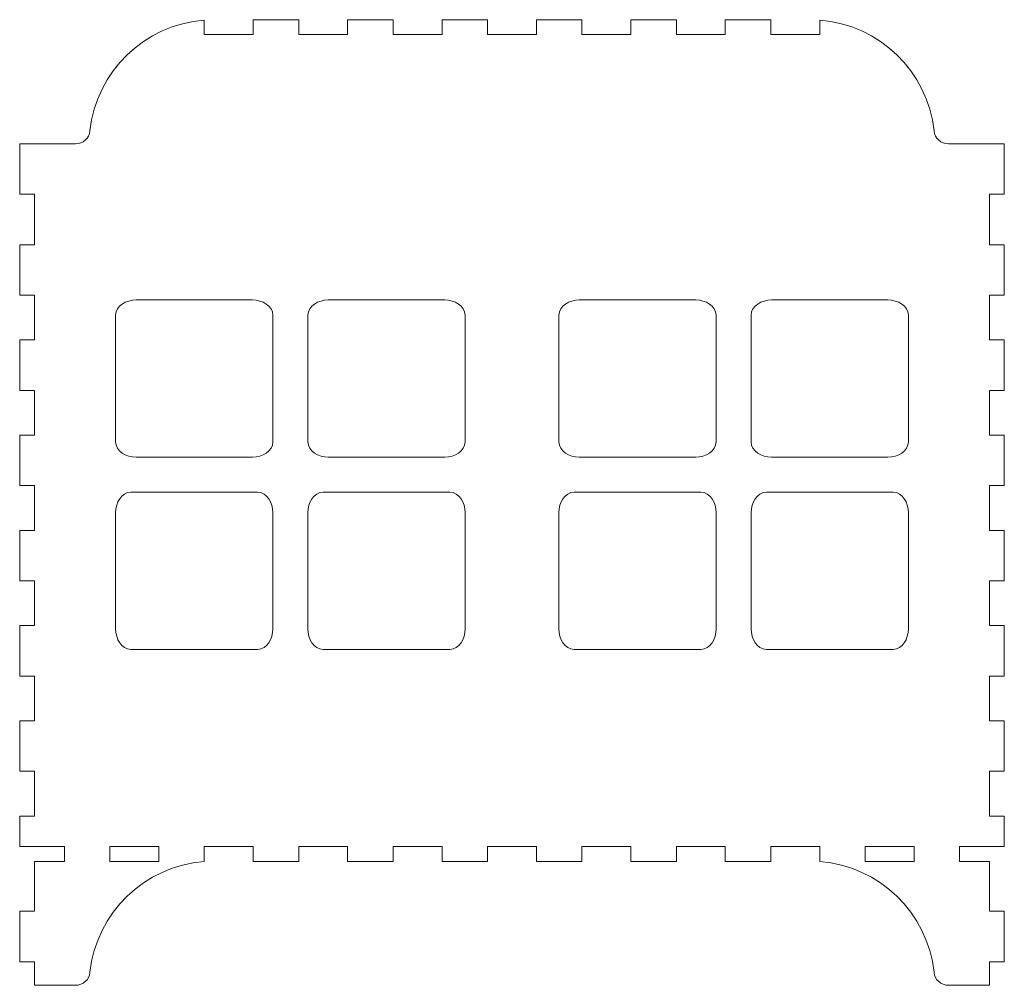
# Model space of a CAD drawing. Header units: millimetres. Extents: x -930 to 1034, y -929 to 949.
# Tile 3 of 31: x -694 to -496, y -523 to -328. Entities that reach past the tile are written whole.
import ezdxf

# ---------------------------------------------------------------- set-up
doc = ezdxf.new("R2010")
doc.units = ezdxf.units.MM
doc.header["$MEASUREMENT"] = 0
doc.layers.add('Layer 1', color=7, linetype='Continuous')

msp = doc.modelspace()

# ---------------------------------------------------------------- linework, layer by layer
at = {"layer": 'Layer 1', "color": 250, "lineweight": 9}
for points, knots in [([(-499.2557, -392.7118), (-499.2557, -392.7118), (-499.2557, -383.6951), (-499.2557, -383.6951), (-499.2557, -383.6951), (-499.2557, -383.6951), (-496.2559, -383.6951), (-496.2559, -383.6951), (-496.2559, -383.6951), (-496.2559, -383.6951), (-496.2559, -373.5451), (-496.2559, -373.5451), (-496.2559, -373.5451), (-496.2559, -373.5451), (-499.2557, -373.5451), (-499.2557, -373.5451), (-499.2557, -373.5451), (-499.2557, -373.5451), (-499.2557, -363.3951), (-499.2557, -363.3951), (-499.2557, -363.3951), (-499.2557, -363.3951), (-496.2559, -363.3951), (-496.2559, -363.3951), (-496.2559, -363.3951), (-496.2559, -363.3951), (-496.2559, -353.2451), (-496.2559, -353.2451), (-496.2559, -353.2451), (-496.2559, -353.2451), (-507.4918, -353.2451), (-507.4918, -353.2451), (-507.4918, -353.2451), (-508.9858, -353.2451), (-510.2399, -352.119), (-510.3998, -350.6335), (-510.3998, -350.6335), (-511.6939, -338.6256), (-521.3639, -329.2463), (-533.4055, -328.3191), (-533.4055, -328.3191), (-533.4055, -328.3191), (-533.4055, -331.2448), (-533.4055, -331.2448), (-533.4055, -331.2448), (-533.4055, -331.2448), (-543.2556, -331.2448), (-543.2556, -331.2448), (-543.2556, -331.2448), (-543.2556, -331.2448), (-543.2556, -328.245), (-543.2556, -328.245), (-543.2556, -328.245), (-543.2556, -328.245), (-552.4055, -328.245), (-552.4055, -328.245), (-552.4055, -328.245), (-552.4055, -328.245), (-552.4055, -331.2448), (-552.4055, -331.2448), (-552.4055, -331.2448), (-552.4055, -331.2448), (-562.2556, -331.2448), (-562.2556, -331.2448), (-562.2556, -331.2448), (-562.2556, -331.2448), (-562.2556, -328.245), (-562.2556, -328.245), (-562.2556, -328.245), (-562.2556, -328.245), (-571.4056, -328.245), (-571.4056, -328.245), (-571.4056, -328.245), (-571.4056, -328.245), (-571.4056, -331.2448), (-571.4056, -331.2448), (-571.4056, -331.2448), (-571.4056, -331.2448), (-581.2555, -331.2448), (-581.2555, -331.2448), (-581.2555, -331.2448), (-581.2555, -331.2448), (-581.2555, -328.245), (-581.2555, -328.245), (-581.2555, -328.245), (-581.2555, -328.245), (-590.4055, -328.245), (-590.4055, -328.245), (-590.4055, -328.245), (-590.4055, -328.245), (-590.4055, -331.2448), (-590.4055, -331.2448), (-590.4055, -331.2448), (-590.4055, -331.2448), (-600.2556, -331.2448), (-600.2556, -331.2448), (-600.2556, -331.2448), (-600.2556, -331.2448), (-600.2556, -328.245), (-600.2556, -328.245), (-600.2556, -328.245), (-600.2556, -328.245), (-609.4055, -328.245), (-609.4055, -328.245), (-609.4055, -328.245), (-609.4055, -328.245), (-609.4055, -331.2448), (-609.4055, -331.2448), (-609.4055, -331.2448), (-609.4055, -331.2448), (-619.2556, -331.2448), (-619.2556, -331.2448), (-619.2556, -331.2448), (-619.2556, -331.2448), (-619.2556, -328.245), (-619.2556, -328.245), (-619.2556, -328.245), (-619.2556, -328.245), (-628.4056, -328.245), (-628.4056, -328.245), (-628.4056, -328.245), (-628.4056, -328.245), (-628.4056, -331.2448), (-628.4056, -331.2448), (-628.4056, -331.2448), (-628.4056, -331.2448), (-638.2555, -331.2448), (-638.2555, -331.2448), (-638.2555, -331.2448), (-638.2555, -331.2448), (-638.2555, -328.245), (-638.2555, -328.245), (-638.2555, -328.245), (-638.2555, -328.245), (-647.4055, -328.245), (-647.4055, -328.245), (-647.4055, -328.245), (-647.4055, -328.245), (-647.4055, -331.2448), (-647.4055, -331.2448), (-647.4055, -331.2448), (-647.4055, -331.2448), (-657.2555, -331.2448), (-657.2555, -331.2448), (-657.2555, -331.2448), (-657.2555, -331.2448), (-657.2555, -328.3191), (-657.2555, -328.3191), (-657.2555, -328.3191), (-669.2973, -329.2463), (-678.9673, -338.6256), (-680.2612, -350.6335), (-680.2612, -350.6335), (-680.4213, -352.119), (-681.6753, -353.2451), (-683.1693, -353.2451), (-683.1693, -353.2451), (-683.1693, -353.2451), (-694.4052, -353.2451), (-694.4052, -353.2451), (-694.4052, -353.2451), (-694.4052, -353.2451), (-694.4052, -363.3951), (-694.4052, -363.3951), (-694.4052, -363.3951), (-694.4052, -363.3951), (-691.4055, -363.3951), (-691.4055, -363.3951), (-691.4055, -363.3951), (-691.4055, -363.3951), (-691.4055, -373.5451), (-691.4055, -373.5451), (-691.4055, -373.5451), (-691.4055, -373.5451), (-694.4052, -373.5451), (-694.4052, -373.5451), (-694.4052, -373.5451), (-694.4052, -373.5451), (-694.4052, -383.6951), (-694.4052, -383.6951), (-694.4052, -383.6951), (-694.4052, -383.6951), (-691.4055, -383.6951), (-691.4055, -383.6951), (-691.4055, -383.6951), (-691.4055, -383.6951), (-691.4055, -392.7118), (-691.4055, -392.7118), (-691.4055, -392.7118), (-691.4055, -392.7118), (-694.4052, -392.7118), (-694.4052, -392.7118), (-694.4052, -392.7118), (-694.4052, -392.7118), (-694.4052, -402.8618), (-694.4052, -402.8618), (-694.4052, -402.8618), (-694.4052, -402.8618), (-691.4055, -402.8618), (-691.4055, -402.8618), (-691.4055, -402.8618), (-691.4055, -402.8618), (-691.4055, -411.8785), (-691.4055, -411.8785), (-691.4055, -411.8785), (-691.4055, -411.8785), (-694.4052, -411.8785), (-694.4052, -411.8785), (-694.4052, -411.8785), (-694.4052, -411.8785), (-694.4052, -422.0285), (-694.4052, -422.0285), (-694.4052, -422.0285), (-694.4052, -422.0285), (-691.4055, -422.0285), (-691.4055, -422.0285), (-691.4055, -422.0285), (-691.4055, -422.0285), (-691.4055, -431.0452), (-691.4055, -431.0452), (-691.4055, -431.0452), (-691.4055, -431.0452), (-694.4052, -431.0452), (-694.4052, -431.0452), (-694.4052, -431.0452), (-694.4052, -431.0452), (-694.4052, -441.1952), (-694.4052, -441.1952), (-694.4052, -441.1952), (-694.4052, -441.1952), (-691.4055, -441.1952), (-691.4055, -441.1952), (-691.4055, -441.1952), (-691.4055, -441.1952), (-691.4055, -450.2119), (-691.4055, -450.2119), (-691.4055, -450.2119), (-691.4055, -450.2119), (-694.4052, -450.2119), (-694.4052, -450.2119), (-694.4052, -450.2119), (-694.4052, -450.2119), (-694.4052, -460.3619), (-694.4052, -460.3619), (-694.4052, -460.3619), (-694.4052, -460.3619), (-691.4055, -460.3619), (-691.4055, -460.3619), (-691.4055, -460.3619), (-691.4055, -460.3619), (-691.4055, -469.3785), (-691.4055, -469.3785), (-691.4055, -469.3785), (-691.4055, -469.3785), (-694.4052, -469.3785), (-694.4052, -469.3785), (-694.4052, -469.3785), (-694.4052, -469.3785), (-694.4052, -479.5285), (-694.4052, -479.5285), (-694.4052, -479.5285), (-694.4052, -479.5285), (-691.4055, -479.5285), (-691.4055, -479.5285), (-691.4055, -479.5285), (-691.4055, -479.5285), (-691.4055, -488.5452), (-691.4055, -488.5452), (-691.4055, -488.5452), (-691.4055, -488.5452), (-694.4052, -488.5452), (-694.4052, -488.5452), (-694.4052, -488.5452), (-694.4052, -488.5452), (-694.4052, -494.6951), (-694.4052, -494.6951), (-694.4052, -494.6951), (-694.4052, -494.6951), (-685.4056, -494.6951), (-685.4056, -494.6951), (-685.4056, -494.6951), (-685.4056, -494.6951), (-685.4056, -497.6947), (-685.4056, -497.6947), (-685.4056, -497.6947), (-685.4056, -497.6947), (-691.4056, -497.6947), (-691.4056, -497.6947), (-691.4056, -497.6947), (-691.4056, -497.6947), (-691.4055, -507.7119), (-691.4055, -507.7119), (-691.4055, -507.7119), (-691.4055, -507.7119), (-694.4052, -507.7119), (-694.4052, -507.7119), (-694.4052, -507.7119), (-694.4052, -507.7119), (-694.4052, -517.8619), (-694.4052, -517.8619), (-694.4052, -517.8619), (-694.4052, -517.8619), (-691.4056, -517.8619), (-691.4056, -517.8619), (-691.4056, -517.8619), (-691.4056, -517.8619), (-691.4056, -522.6207), (-691.4056, -522.6207), (-691.4056, -522.6207), (-691.4056, -522.6207), (-683.1693, -522.6207), (-683.1693, -522.6207), (-683.1693, -522.6207), (-681.6753, -522.6207), (-680.4213, -521.4946), (-680.2612, -520.0091), (-680.2612, -520.0091), (-678.9673, -508.0012), (-669.2973, -498.6219), (-657.2555, -497.6947), (-657.2555, -497.6947), (-657.2555, -497.6947), (-657.2555, -494.6951), (-657.2555, -494.6951), (-657.2555, -494.6951), (-657.2555, -494.6951), (-647.4055, -494.6951), (-647.4055, -494.6951), (-647.4055, -494.6951), (-647.4055, -494.6951), (-647.4055, -497.6947), (-647.4055, -497.6947), (-647.4055, -497.6947), (-647.4055, -497.6947), (-638.2555, -497.6947), (-638.2555, -497.6947), (-638.2555, -497.6947), (-638.2555, -497.6947), (-638.2555, -494.6951), (-638.2555, -494.6951), (-638.2555, -494.6951), (-638.2555, -494.6951), (-628.4056, -494.6951), (-628.4056, -494.6951), (-628.4056, -494.6951), (-628.4056, -494.6951), (-628.4056, -497.6947), (-628.4056, -497.6947), (-628.4056, -497.6947), (-628.4056, -497.6947), (-619.2556, -497.6947), (-619.2556, -497.6947), (-619.2556, -497.6947), (-619.2556, -497.6947), (-619.2556, -494.6951), (-619.2556, -494.6951), (-619.2556, -494.6951), (-619.2556, -494.6951), (-609.4055, -494.6951), (-609.4055, -494.6951), (-609.4055, -494.6951), (-609.4055, -494.6951), (-609.4055, -497.6947), (-609.4055, -497.6947), (-609.4055, -497.6947), (-609.4055, -497.6947), (-600.2556, -497.6947), (-600.2556, -497.6947), (-600.2556, -497.6947), (-600.2556, -497.6947), (-600.2556, -494.6951), (-600.2556, -494.6951), (-600.2556, -494.6951), (-600.2556, -494.6951), (-590.4055, -494.6951), (-590.4055, -494.6951), (-590.4055, -494.6951), (-590.4055, -494.6951), (-590.4055, -497.6947), (-590.4055, -497.6947), (-590.4055, -497.6947), (-590.4055, -497.6947), (-581.2555, -497.6947), (-581.2555, -497.6947), (-581.2555, -497.6947), (-581.2555, -497.6947), (-581.2555, -494.6951), (-581.2555, -494.6951), (-581.2555, -494.6951), (-581.2555, -494.6951), (-571.4056, -494.6951), (-571.4056, -494.6951), (-571.4056, -494.6951), (-571.4056, -494.6951), (-571.4056, -497.6947), (-571.4056, -497.6947), (-571.4056, -497.6947), (-571.4056, -497.6947), (-562.2556, -497.6947), (-562.2556, -497.6947), (-562.2556, -497.6947), (-562.2556, -497.6947), (-562.2556, -494.6951), (-562.2556, -494.6951), (-562.2556, -494.6951), (-562.2556, -494.6951), (-552.4055, -494.6951), (-552.4055, -494.6951), (-552.4055, -494.6951), (-552.4055, -494.6951), (-552.4055, -497.6947), (-552.4055, -497.6947), (-552.4055, -497.6947), (-552.4055, -497.6947), (-543.2556, -497.6947), (-543.2556, -497.6947), (-543.2556, -497.6947), (-543.2556, -497.6947), (-543.2556, -494.6951), (-543.2556, -494.6951), (-543.2556, -494.6951), (-543.2556, -494.6951), (-533.4055, -494.6951), (-533.4055, -494.6951), (-533.4055, -494.6951), (-533.4055, -494.6951), (-533.4055, -497.6947), (-533.4055, -497.6947), (-533.4055, -497.6947), (-521.3639, -498.6219), (-511.6939, -508.0012), (-510.3998, -520.0091), (-510.3998, -520.0091), (-510.2399, -521.4946), (-508.9858, -522.6207), (-507.4918, -522.6207), (-507.4918, -522.6207), (-507.4918, -522.6207), (-499.2556, -522.6207), (-499.2556, -522.6207), (-499.2556, -522.6207), (-499.2556, -522.6207), (-499.2556, -517.8619), (-499.2556, -517.8619), (-499.2556, -517.8619), (-499.2556, -517.8619), (-496.2559, -517.8619), (-496.2559, -517.8619), (-496.2559, -517.8619), (-496.2559, -517.8619), (-496.2559, -507.7119), (-496.2559, -507.7119), (-496.2559, -507.7119), (-496.2559, -507.7119), (-499.2557, -507.7119), (-499.2557, -507.7119), (-499.2557, -507.7119), (-499.2557, -507.7119), (-499.2556, -497.6947), (-499.2556, -497.6947), (-499.2556, -497.6947), (-499.2556, -497.6947), (-505.2556, -497.6947), (-505.2556, -497.6947), (-505.2556, -497.6947), (-505.2556, -497.6947), (-505.2556, -494.6951), (-505.2556, -494.6951), (-505.2556, -494.6951), (-505.2556, -494.6951), (-496.2559, -494.6951), (-496.2559, -494.6951), (-496.2559, -494.6951), (-496.2559, -494.6951), (-496.2559, -488.5452), (-496.2559, -488.5452), (-496.2559, -488.5452), (-496.2559, -488.5452), (-499.2557, -488.5452), (-499.2557, -488.5452), (-499.2557, -488.5452), (-499.2557, -488.5452), (-499.2557, -479.5285), (-499.2557, -479.5285), (-499.2557, -479.5285), (-499.2557, -479.5285), (-496.2559, -479.5285), (-496.2559, -479.5285), (-496.2559, -479.5285), (-496.2559, -479.5285), (-496.2559, -469.3785), (-496.2559, -469.3785), (-496.2559, -469.3785), (-496.2559, -469.3785), (-499.2557, -469.3785), (-499.2557, -469.3785), (-499.2557, -469.3785), (-499.2557, -469.3785), (-499.2557, -460.3619), (-499.2557, -460.3619), (-499.2557, -460.3619), (-499.2557, -460.3619), (-496.2559, -460.3619), (-496.2559, -460.3619), (-496.2559, -460.3619), (-496.2559, -460.3619), (-496.2559, -450.2119), (-496.2559, -450.2119), (-496.2559, -450.2119), (-496.2559, -450.2119), (-499.2557, -450.2119), (-499.2557, -450.2119), (-499.2557, -450.2119), (-499.2557, -450.2119), (-499.2557, -441.1952), (-499.2557, -441.1952), (-499.2557, -441.1952), (-499.2557, -441.1952), (-496.2559, -441.1952), (-496.2559, -441.1952), (-496.2559, -441.1952), (-496.2559, -441.1952), (-496.2559, -431.0452), (-496.2559, -431.0452), (-496.2559, -431.0452), (-496.2559, -431.0452), (-499.2557, -431.0452), (-499.2557, -431.0452), (-499.2557, -431.0452), (-499.2557, -431.0452), (-499.2557, -422.0285), (-499.2557, -422.0285), (-499.2557, -422.0285), (-499.2557, -422.0285), (-496.2559, -422.0285), (-496.2559, -422.0285), (-496.2559, -422.0285), (-496.2559, -422.0285), (-496.2559, -411.8785), (-496.2559, -411.8785), (-496.2559, -411.8785), (-496.2559, -411.8785), (-499.2557, -411.8785), (-499.2557, -411.8785), (-499.2557, -411.8785), (-499.2557, -411.8785), (-499.2557, -402.8618), (-499.2557, -402.8618), (-499.2557, -402.8618), (-499.2557, -402.8618), (-496.2559, -402.8618), (-496.2559, -402.8618), (-496.2559, -402.8618), (-496.2559, -402.8618), (-496.2559, -392.7118), (-496.2559, -392.7118), (-496.2559, -392.7118), (-496.2559, -392.7118), (-499.2557, -392.7118), (-499.2557, -392.7118)], [0, 0, 0, 0, 0.0070922, 0.0070922, 0.0070922, 0.0070922, 0.0141844, 0.0141844, 0.0141844, 0.0141844, 0.0212766, 0.0212766, 0.0212766, 0.0212766, 0.02836879, 0.02836879, 0.02836879, 0.02836879, 0.03546099, 0.03546099, 0.03546099, 0.03546099, 0.04255319, 0.04255319, 0.04255319, 0.04255319, 0.04964539, 0.04964539, 0.04964539, 0.04964539, 0.05673759, 0.05673759, 0.05673759, 0.05673759, 0.06382979, 0.06382979, 0.06382979, 0.06382979, 0.07092199, 0.07092199, 0.07092199, 0.07092199, 0.07801418, 0.07801418, 0.07801418, 0.07801418, 0.08510638, 0.08510638, 0.08510638, 0.08510638, 0.09219858, 0.09219858, 0.09219858, 0.09219858, 0.09929078, 0.09929078, 0.09929078, 0.09929078, 0.10638298, 0.10638298, 0.10638298, 0.10638298, 0.11347518, 0.11347518, 0.11347518, 0.11347518, 0.12056738, 0.12056738, 0.12056738, 0.12056738, 0.12765957, 0.12765957, 0.12765957, 0.12765957, 0.13475177, 0.13475177, 0.13475177, 0.13475177, 0.14184397, 0.14184397, 0.14184397, 0.14184397, 0.14893617, 0.14893617, 0.14893617, 0.14893617, 0.15602837, 0.15602837, 0.15602837, 0.15602837, 0.16312057, 0.16312057, 0.16312057, 0.16312057, 0.17021277, 0.17021277, 0.17021277, 0.17021277, 0.17730496, 0.17730496, 0.17730496, 0.17730496, 0.18439716, 0.18439716, 0.18439716, 0.18439716, 0.19148936, 0.19148936, 0.19148936, 0.19148936, 0.19858156, 0.19858156, 0.19858156, 0.19858156, 0.20567376, 0.20567376, 0.20567376, 0.20567376, 0.21276596, 0.21276596, 0.21276596, 0.21276596, 0.21985816, 0.21985816, 0.21985816, 0.21985816, 0.22695035, 0.22695035, 0.22695035, 0.22695035, 0.23404255, 0.23404255, 0.23404255, 0.23404255, 0.24113475, 0.24113475, 0.24113475, 0.24113475, 0.24822695, 0.24822695, 0.24822695, 0.24822695, 0.25531915, 0.25531915, 0.25531915, 0.25531915, 0.26241135, 0.26241135, 0.26241135, 0.26241135, 0.26950355, 0.26950355, 0.26950355, 0.26950355, 0.27659574, 0.27659574, 0.27659574, 0.27659574, 0.28368794, 0.28368794, 0.28368794, 0.28368794, 0.29078014, 0.29078014, 0.29078014, 0.29078014, 0.29787234, 0.29787234, 0.29787234, 0.29787234, 0.30496454, 0.30496454, 0.30496454, 0.30496454, 0.31205674, 0.31205674, 0.31205674, 0.31205674, 0.31914894, 0.31914894, 0.31914894, 0.31914894, 0.32624113, 0.32624113, 0.32624113, 0.32624113, 0.33333333, 0.33333333, 0.33333333, 0.33333333, 0.34042553, 0.34042553, 0.34042553, 0.34042553, 0.34751773, 0.34751773, 0.34751773, 0.34751773, 0.35460993, 0.35460993, 0.35460993, 0.35460993, 0.36170213, 0.36170213, 0.36170213, 0.36170213, 0.36879433, 0.36879433, 0.36879433, 0.36879433, 0.37588652, 0.37588652, 0.37588652, 0.37588652, 0.38297872, 0.38297872, 0.38297872, 0.38297872, 0.39007092, 0.39007092, 0.39007092, 0.39007092, 0.39716312, 0.39716312, 0.39716312, 0.39716312, 0.40425532, 0.40425532, 0.40425532, 0.40425532, 0.41134752, 0.41134752, 0.41134752, 0.41134752, 0.41843972, 0.41843972, 0.41843972, 0.41843972, 0.42553191, 0.42553191, 0.42553191, 0.42553191, 0.43262411, 0.43262411, 0.43262411, 0.43262411, 0.43971631, 0.43971631, 0.43971631, 0.43971631, 0.44680851, 0.44680851, 0.44680851, 0.44680851, 0.45390071, 0.45390071, 0.45390071, 0.45390071, 0.46099291, 0.46099291, 0.46099291, 0.46099291, 0.46808511, 0.46808511, 0.46808511, 0.46808511, 0.4751773, 0.4751773, 0.4751773, 0.4751773, 0.4822695, 0.4822695, 0.4822695, 0.4822695, 0.4893617, 0.4893617, 0.4893617, 0.4893617, 0.4964539, 0.4964539, 0.4964539, 0.4964539, 0.5035461, 0.5035461, 0.5035461, 0.5035461, 0.5106383, 0.5106383, 0.5106383, 0.5106383, 0.5177305, 0.5177305, 0.5177305, 0.5177305, 0.5248227, 0.5248227, 0.5248227, 0.5248227, 0.53191489, 0.53191489, 0.53191489, 0.53191489, 0.53900709, 0.53900709, 0.53900709, 0.53900709, 0.54609929, 0.54609929, 0.54609929, 0.54609929, 0.55319149, 0.55319149, 0.55319149, 0.55319149, 0.56028369, 0.56028369, 0.56028369, 0.56028369, 0.56737589, 0.56737589, 0.56737589, 0.56737589, 0.57446809, 0.57446809, 0.57446809, 0.57446809, 0.58156028, 0.58156028, 0.58156028, 0.58156028, 0.58865248, 0.58865248, 0.58865248, 0.58865248, 0.59574468, 0.59574468, 0.59574468, 0.59574468, 0.60283688, 0.60283688, 0.60283688, 0.60283688, 0.60992908, 0.60992908, 0.60992908, 0.60992908, 0.61702128, 0.61702128, 0.61702128, 0.61702128, 0.62411348, 0.62411348, 0.62411348, 0.62411348, 0.63120567, 0.63120567, 0.63120567, 0.63120567, 0.63829787, 0.63829787, 0.63829787, 0.63829787, 0.64539007, 0.64539007, 0.64539007, 0.64539007, 0.65248227, 0.65248227, 0.65248227, 0.65248227, 0.65957447, 0.65957447, 0.65957447, 0.65957447, 0.66666667, 0.66666667, 0.66666667, 0.66666667, 0.67375887, 0.67375887, 0.67375887, 0.67375887, 0.68085106, 0.68085106, 0.68085106, 0.68085106, 0.68794326, 0.68794326, 0.68794326, 0.68794326, 0.69503546, 0.69503546, 0.69503546, 0.69503546, 0.70212766, 0.70212766, 0.70212766, 0.70212766, 0.70921986, 0.70921986, 0.70921986, 0.70921986, 0.71631206, 0.71631206, 0.71631206, 0.71631206, 0.72340426, 0.72340426, 0.72340426, 0.72340426, 0.73049645, 0.73049645, 0.73049645, 0.73049645, 0.73758865, 0.73758865, 0.73758865, 0.73758865, 0.74468085, 0.74468085, 0.74468085, 0.74468085, 0.75177305, 0.75177305, 0.75177305, 0.75177305, 0.75886525, 0.75886525, 0.75886525, 0.75886525, 0.76595745, 0.76595745, 0.76595745, 0.76595745, 0.77304965, 0.77304965, 0.77304965, 0.77304965, 0.78014184, 0.78014184, 0.78014184, 0.78014184, 0.78723404, 0.78723404, 0.78723404, 0.78723404, 0.79432624, 0.79432624, 0.79432624, 0.79432624, 0.80141844, 0.80141844, 0.80141844, 0.80141844, 0.80851064, 0.80851064, 0.80851064, 0.80851064, 0.81560284, 0.81560284, 0.81560284, 0.81560284, 0.82269504, 0.82269504, 0.82269504, 0.82269504, 0.82978723, 0.82978723, 0.82978723, 0.82978723, 0.83687943, 0.83687943, 0.83687943, 0.83687943, 0.84397163, 0.84397163, 0.84397163, 0.84397163, 0.85106383, 0.85106383, 0.85106383, 0.85106383, 0.85815603, 0.85815603, 0.85815603, 0.85815603, 0.86524823, 0.86524823, 0.86524823, 0.86524823, 0.87234043, 0.87234043, 0.87234043, 0.87234043, 0.87943262, 0.87943262, 0.87943262, 0.87943262, 0.88652482, 0.88652482, 0.88652482, 0.88652482, 0.89361702, 0.89361702, 0.89361702, 0.89361702, 0.90070922, 0.90070922, 0.90070922, 0.90070922, 0.90780142, 0.90780142, 0.90780142, 0.90780142, 0.91489362, 0.91489362, 0.91489362, 0.91489362, 0.92198582, 0.92198582, 0.92198582, 0.92198582, 0.92907801, 0.92907801, 0.92907801, 0.92907801, 0.93617021, 0.93617021, 0.93617021, 0.93617021, 0.94326241, 0.94326241, 0.94326241, 0.94326241, 0.95035461, 0.95035461, 0.95035461, 0.95035461, 0.95744681, 0.95744681, 0.95744681, 0.95744681, 0.96453901, 0.96453901, 0.96453901, 0.96453901, 0.97163121, 0.97163121, 0.97163121, 0.97163121, 0.9787234, 0.9787234, 0.9787234, 0.9787234, 0.9858156, 0.9858156, 0.9858156, 0.9858156, 1, 1, 1, 1]), ([(-675.0931, -387.7321), (-675.0931, -387.7321), (-675.0931, -413.2332), (-675.0931, -413.2332), (-675.0931, -413.2332), (-675.0931, -415.1446), (-672.9442, -416.3015), (-670.9918, -416.3015), (-670.9918, -416.3015), (-670.9918, -416.3015), (-647.5573, -416.3015), (-647.5573, -416.3015), (-647.5573, -416.3015), (-645.6046, -416.3015), (-643.4558, -415.1439), (-643.4558, -413.2332), (-643.4558, -413.2332), (-643.4558, -413.2332), (-643.4558, -387.7321), (-643.4558, -387.7321), (-643.4558, -387.7321), (-643.4558, -385.8221), (-645.6044, -384.6642), (-647.5573, -384.6642), (-647.5573, -384.6642), (-647.5573, -384.6642), (-670.9918, -384.6642), (-670.9918, -384.6642), (-670.9918, -384.6642), (-672.9446, -384.6642), (-675.0931, -385.8212), (-675.0931, -387.7321)], [0, 0, 0, 0, 0.11111111, 0.11111111, 0.11111111, 0.11111111, 0.22222222, 0.22222222, 0.22222222, 0.22222222, 0.33333333, 0.33333333, 0.33333333, 0.33333333, 0.44444444, 0.44444444, 0.44444444, 0.44444444, 0.55555556, 0.55555556, 0.55555556, 0.55555556, 0.66666667, 0.66666667, 0.66666667, 0.66666667, 0.77777778, 0.77777778, 0.77777778, 0.77777778, 1, 1, 1, 1]), ([(-636.4006, -387.7322), (-636.4006, -387.7322), (-636.4006, -413.2332), (-636.4006, -413.2332), (-636.4006, -413.2332), (-636.4006, -415.144), (-634.2519, -416.3015), (-632.2993, -416.3015), (-632.2993, -416.3015), (-632.2993, -416.3015), (-608.8644, -416.3015), (-608.8644, -416.3015), (-608.8644, -416.3015), (-606.9123, -416.3015), (-604.7633, -415.1446), (-604.7633, -413.2332), (-604.7633, -413.2332), (-604.7633, -413.2332), (-604.7633, -387.7322), (-604.7633, -387.7322), (-604.7633, -387.7322), (-604.7633, -385.8212), (-606.912, -384.6642), (-608.8644, -384.6642), (-608.8644, -384.6642), (-608.8644, -384.6642), (-632.2993, -384.6642), (-632.2993, -384.6642), (-632.2993, -384.6642), (-634.2521, -384.6642), (-636.4006, -385.8218), (-636.4006, -387.7322)], [0, 0, 0, 0, 0.11111111, 0.11111111, 0.11111111, 0.11111111, 0.22222222, 0.22222222, 0.22222222, 0.22222222, 0.33333333, 0.33333333, 0.33333333, 0.33333333, 0.44444444, 0.44444444, 0.44444444, 0.44444444, 0.55555556, 0.55555556, 0.55555556, 0.55555556, 0.66666667, 0.66666667, 0.66666667, 0.66666667, 0.77777778, 0.77777778, 0.77777778, 0.77777778, 1, 1, 1, 1]), ([(-554.2605, -387.7322), (-554.2605, -387.7322), (-554.2605, -413.2332), (-554.2605, -413.2332), (-554.2605, -413.2332), (-554.2605, -415.144), (-556.4092, -416.3015), (-558.3617, -416.3015), (-558.3617, -416.3015), (-558.3617, -416.3015), (-581.7967, -416.3015), (-581.7967, -416.3015), (-581.7967, -416.3015), (-583.7489, -416.3015), (-585.8977, -415.1446), (-585.8977, -413.2332), (-585.8977, -413.2332), (-585.8977, -413.2332), (-585.8977, -387.7322), (-585.8977, -387.7322), (-585.8977, -387.7322), (-585.8977, -385.8212), (-583.749, -384.6642), (-581.7967, -384.6642), (-581.7967, -384.6642), (-581.7967, -384.6642), (-558.3617, -384.6642), (-558.3617, -384.6642), (-558.3617, -384.6642), (-556.4089, -384.6642), (-554.2605, -385.8218), (-554.2605, -387.7322)], [0, 0, 0, 0, 0.11111111, 0.11111111, 0.11111111, 0.11111111, 0.22222222, 0.22222222, 0.22222222, 0.22222222, 0.33333333, 0.33333333, 0.33333333, 0.33333333, 0.44444444, 0.44444444, 0.44444444, 0.44444444, 0.55555556, 0.55555556, 0.55555556, 0.55555556, 0.66666667, 0.66666667, 0.66666667, 0.66666667, 0.77777778, 0.77777778, 0.77777778, 0.77777778, 1, 1, 1, 1]), ([(-515.568, -387.7321), (-515.568, -387.7321), (-515.568, -413.2332), (-515.568, -413.2332), (-515.568, -413.2332), (-515.568, -415.1446), (-517.7168, -416.3015), (-519.6693, -416.3015), (-519.6693, -416.3015), (-519.6693, -416.3015), (-543.1039, -416.3015), (-543.1039, -416.3015), (-543.1039, -416.3015), (-545.0564, -416.3015), (-547.2053, -415.1439), (-547.2053, -413.2332), (-547.2053, -413.2332), (-547.2053, -413.2332), (-547.2053, -387.7321), (-547.2053, -387.7321), (-547.2053, -387.7321), (-547.2053, -385.8221), (-545.0568, -384.6642), (-543.1039, -384.6642), (-543.1039, -384.6642), (-543.1039, -384.6642), (-519.6693, -384.6642), (-519.6693, -384.6642), (-519.6693, -384.6642), (-517.7166, -384.6642), (-515.568, -385.8212), (-515.568, -387.7321)], [0, 0, 0, 0, 0.11111111, 0.11111111, 0.11111111, 0.11111111, 0.22222222, 0.22222222, 0.22222222, 0.22222222, 0.33333333, 0.33333333, 0.33333333, 0.33333333, 0.44444444, 0.44444444, 0.44444444, 0.44444444, 0.55555556, 0.55555556, 0.55555556, 0.55555556, 0.66666667, 0.66666667, 0.66666667, 0.66666667, 0.77777778, 0.77777778, 0.77777778, 0.77777778, 1, 1, 1, 1]), ([(-672.0252, -454.9939), (-672.0252, -454.9939), (-646.5242, -454.9939), (-646.5242, -454.9939), (-646.5242, -454.9939), (-644.6127, -454.9939), (-643.4558, -452.8451), (-643.4558, -450.8927), (-643.4558, -450.8927), (-643.4558, -450.8927), (-643.4558, -427.458), (-643.4558, -427.458), (-643.4558, -427.458), (-643.4558, -425.5056), (-644.6134, -423.3567), (-646.5242, -423.3567), (-646.5242, -423.3567), (-646.5242, -423.3567), (-672.0252, -423.3567), (-672.0252, -423.3567), (-672.0252, -423.3567), (-673.9352, -423.3567), (-675.0931, -425.5051), (-675.0931, -427.458), (-675.0931, -427.458), (-675.0931, -427.458), (-675.0931, -450.8927), (-675.0931, -450.8927), (-675.0931, -450.8927), (-675.0931, -452.8453), (-673.9359, -454.9939), (-672.0252, -454.9939)], [0, 0, 0, 0, 0.11111111, 0.11111111, 0.11111111, 0.11111111, 0.22222222, 0.22222222, 0.22222222, 0.22222222, 0.33333333, 0.33333333, 0.33333333, 0.33333333, 0.44444444, 0.44444444, 0.44444444, 0.44444444, 0.55555556, 0.55555556, 0.55555556, 0.55555556, 0.66666667, 0.66666667, 0.66666667, 0.66666667, 0.77777778, 0.77777778, 0.77777778, 0.77777778, 1, 1, 1, 1]), ([(-633.3325, -454.9939), (-633.3325, -454.9939), (-607.8312, -454.9939), (-607.8312, -454.9939), (-607.8312, -454.9939), (-605.9201, -454.9939), (-604.7631, -452.8451), (-604.7631, -450.8927), (-604.7631, -450.8927), (-604.7631, -450.8927), (-604.7631, -427.458), (-604.7631, -427.458), (-604.7631, -427.458), (-604.7631, -425.5056), (-605.9207, -423.3567), (-607.8312, -423.3567), (-607.8312, -423.3567), (-607.8312, -423.3567), (-633.3325, -423.3567), (-633.3325, -423.3567), (-633.3325, -423.3567), (-635.2425, -423.3567), (-636.4004, -425.5051), (-636.4004, -427.458), (-636.4004, -427.458), (-636.4004, -427.458), (-636.4004, -450.8927), (-636.4004, -450.8927), (-636.4004, -450.8927), (-636.4004, -452.8453), (-635.2435, -454.9939), (-633.3325, -454.9939)], [0, 0, 0, 0, 0.11111111, 0.11111111, 0.11111111, 0.11111111, 0.22222222, 0.22222222, 0.22222222, 0.22222222, 0.33333333, 0.33333333, 0.33333333, 0.33333333, 0.44444444, 0.44444444, 0.44444444, 0.44444444, 0.55555556, 0.55555556, 0.55555556, 0.55555556, 0.66666667, 0.66666667, 0.66666667, 0.66666667, 0.77777778, 0.77777778, 0.77777778, 0.77777778, 1, 1, 1, 1]), ([(-557.3286, -454.9939), (-557.3286, -454.9939), (-582.8298, -454.9939), (-582.8298, -454.9939), (-582.8298, -454.9939), (-584.7409, -454.9939), (-585.898, -452.8451), (-585.898, -450.8927), (-585.898, -450.8927), (-585.898, -450.8927), (-585.898, -427.458), (-585.898, -427.458), (-585.898, -427.458), (-585.898, -425.5056), (-584.7403, -423.3567), (-582.8298, -423.3567), (-582.8298, -423.3567), (-582.8298, -423.3567), (-557.3286, -423.3567), (-557.3286, -423.3567), (-557.3286, -423.3567), (-555.4187, -423.3567), (-554.2607, -425.5051), (-554.2607, -427.458), (-554.2607, -427.458), (-554.2607, -427.458), (-554.2607, -450.8927), (-554.2607, -450.8927), (-554.2607, -450.8927), (-554.2607, -452.8453), (-555.4176, -454.9939), (-557.3286, -454.9939)], [0, 0, 0, 0, 0.11111111, 0.11111111, 0.11111111, 0.11111111, 0.22222222, 0.22222222, 0.22222222, 0.22222222, 0.33333333, 0.33333333, 0.33333333, 0.33333333, 0.44444444, 0.44444444, 0.44444444, 0.44444444, 0.55555556, 0.55555556, 0.55555556, 0.55555556, 0.66666667, 0.66666667, 0.66666667, 0.66666667, 0.77777778, 0.77777778, 0.77777778, 0.77777778, 1, 1, 1, 1]), ([(-518.636, -454.9939), (-518.636, -454.9939), (-544.137, -454.9939), (-544.137, -454.9939), (-544.137, -454.9939), (-546.0485, -454.9939), (-547.2054, -452.8451), (-547.2054, -450.8927), (-547.2054, -450.8927), (-547.2054, -450.8927), (-547.2054, -427.458), (-547.2054, -427.458), (-547.2054, -427.458), (-547.2054, -425.5056), (-546.0476, -423.3567), (-544.137, -423.3567), (-544.137, -423.3567), (-544.137, -423.3567), (-518.636, -423.3567), (-518.636, -423.3567), (-518.636, -423.3567), (-516.726, -423.3567), (-515.568, -425.5051), (-515.568, -427.458), (-515.568, -427.458), (-515.568, -427.458), (-515.568, -450.8927), (-515.568, -450.8927), (-515.568, -450.8927), (-515.568, -452.8453), (-516.7251, -454.9939), (-518.636, -454.9939)], [0, 0, 0, 0, 0.11111111, 0.11111111, 0.11111111, 0.11111111, 0.22222222, 0.22222222, 0.22222222, 0.22222222, 0.33333333, 0.33333333, 0.33333333, 0.33333333, 0.44444444, 0.44444444, 0.44444444, 0.44444444, 0.55555556, 0.55555556, 0.55555556, 0.55555556, 0.66666667, 0.66666667, 0.66666667, 0.66666667, 0.77777778, 0.77777778, 0.77777778, 0.77777778, 1, 1, 1, 1]), ([(-676.2556, -497.6947), (-676.2556, -497.6947), (-676.2556, -494.6951), (-676.2556, -494.6951), (-676.2556, -494.6951), (-676.2556, -494.6951), (-666.4055, -494.6951), (-666.4055, -494.6951), (-666.4055, -494.6951), (-666.4055, -494.6951), (-666.4055, -497.6947), (-666.4055, -497.6947), (-666.4055, -497.6947), (-666.4055, -497.6947), (-676.2556, -497.6947), (-676.2556, -497.6947)], [0, 0, 0, 0, 0.2, 0.2, 0.2, 0.2, 0.4, 0.4, 0.4, 0.4, 0.6, 0.6, 0.6, 0.6, 1, 1, 1, 1]), ([(-514.4056, -497.6947), (-514.4056, -497.6947), (-514.4056, -494.6951), (-514.4056, -494.6951), (-514.4056, -494.6951), (-514.4056, -494.6951), (-524.2555, -494.6951), (-524.2555, -494.6951), (-524.2555, -494.6951), (-524.2555, -494.6951), (-524.2555, -497.6947), (-524.2555, -497.6947), (-524.2555, -497.6947), (-524.2555, -497.6947), (-514.4056, -497.6947), (-514.4056, -497.6947)], [0, 0, 0, 0, 0.2, 0.2, 0.2, 0.2, 0.4, 0.4, 0.4, 0.4, 0.6, 0.6, 0.6, 0.6, 1, 1, 1, 1])]:
    msp.add_open_spline(points, degree=3, knots=knots, dxfattribs=at)

doc.saveas('drawing.dxf')
